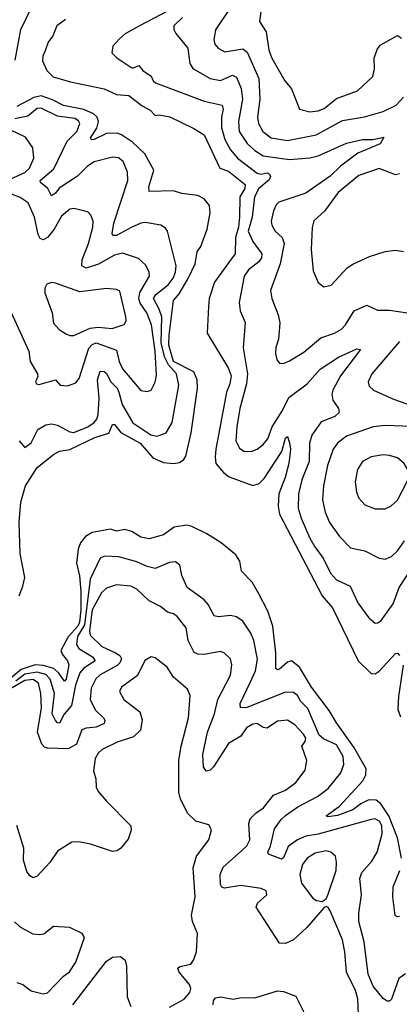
# Model space of a CAD drawing. Extents: x 1690054 to 1842981, y 782881 to 914114.
# Tile 95 of 256: x 1741869 to 1743734, y 791118 to 795955. Entities that reach past the tile are written whole.
import ezdxf

# ---------------------------------------------------------------- set-up
doc = ezdxf.new("R2010")
doc.units = 0

msp = doc.modelspace()

# ---------------------------------------------------------------- linework, layer by layer
at = {"layer": '0CON10XD'}
for points in [[(1742697.7, 796052.3), (1742456.9, 795925), (1742387.5, 795885), (1742358.7, 795861.3), (1742326, 795825), (1742322.3, 795792.3), (1742347, 795767), (1742415, 795722.2), (1742425, 795715.8), (1742455, 795728.8), (1742474.3, 795704.3), (1742515, 795678), (1742524.3, 795654.3), (1742536, 795645), (1742775, 795553.8), (1742864.6, 795534.6), (1742869.3, 795515), (1742860, 795475), (1742860.4, 795425), (1742876.4, 795366.4), (1742904.6, 795314.6), (1742938.4, 795275), (1743035, 795200.7), (1743055, 795195.2), (1743085, 795201.6), (1743096.7, 795195), (1743101.6, 795185), (1743095, 795167.7), (1743044.2, 795125), (1743022.9, 795085), (1743011.5, 794985), (1742991, 794915), (1743014.1, 794865), (1743057.9, 794805), (1743057.4, 794785), (1743044.5, 794765.5), (1742993.1, 794725), (1742971.8, 794695), (1742947.7, 794565), (1742952.7, 794525), (1742976.7, 794466.7), (1742967.4, 794342.6), (1742989, 794215), (1742984, 794166), (1742950.8, 794045), (1742935.2, 793954.8), (1742930.4, 793885), (1742949.5, 793849.5), (1742970, 793835), (1743006.3, 793833.7), (1743035, 793844.5), (1743065, 793867.8), (1743088, 793895), (1743109.5, 793955), (1743160.6, 794035), (1743191, 794099), (1743281.1, 794165), (1743345, 794238.4), (1743436, 794296), (1743525, 794337.1), (1743543.3, 794335), (1743445.8, 794205), (1743406.7, 794135), (1743401.8, 794115), (1743407.1, 794085), (1743436, 794045), (1743439.2, 794025), (1743417.5, 794005), (1743350.7, 793979.3), (1743305, 793914.2), (1743293.3, 793875), (1743290.8, 793785), (1743255.6, 793694.4), (1743239.5, 793625), (1743237.9, 793555), (1743251.7, 793505), (1743295, 793407.5), (1743318.2, 793365), (1743359.7, 793309.7), (1743395.4, 793235), (1743425, 793203.6), (1743492.1, 793172.1), (1743530.4, 793090.4), (1743585, 793015.7), (1743615, 792990), (1743629.1, 792990.9), (1743645, 793002.5), (1743704.1, 793085), (1743732.6, 793165), (1743791.5, 793255)], [(1741847.1, 795755), (1741874.1, 795905.9), (1741935, 796030.2)], [(1742901.1, 796008.9), (1742830.8, 795905), (1742822.7, 795855), (1742828.5, 795835), (1742844, 795814), (1742877.1, 795797.1), (1742965, 795811.6), (1742986.7, 795795), (1743043.3, 795665), (1743049, 795565), (1743038.1, 795475), (1743042.4, 795445), (1743063.8, 795405), (1743105, 795374.6), (1743185, 795360.5), (1743325, 795388.8), (1743455, 795458.8), (1743563.1, 795476.9), (1743655, 795502.9), (1743717.8, 795535), (1743755, 795573.3)], [(1743054.5, 795995), (1743046.7, 795945), (1743080, 795895), (1743093.4, 795805), (1743107.7, 795765), (1743172, 795655), (1743204.2, 795615), (1743243.3, 795515), (1743295, 795501.5), (1743335, 795506.4), (1743365, 795519.1), (1743425, 795566.7), (1743529.4, 795605), (1743604, 795676), (1743612.4, 795712.4), (1743610, 795765), (1743625, 795808), (1743640.5, 795829.5), (1743725, 795877.5), (1743745, 795864.2)], [(1742093.8, 795956.2), (1742051.2, 795925), (1742032, 795875), (1742009.4, 795845), (1741995, 795801.2), (1741983.1, 795775), (1741981.7, 795751.7), (1742002, 795705), (1742033.2, 795673.2), (1742118.6, 795648.6), (1742283.8, 795615), (1742345, 795587.8), (1742405, 795581.4), (1742471.2, 795531.2), (1742509.8, 795509.8), (1742534, 795484), (1742555, 795486.9), (1742606.6, 795476.6), (1742725, 795420), (1742775, 795388.6), (1742851.8, 795225), (1742895, 795210), (1742977.5, 795145), (1742975.2, 795125), (1742950.2, 795085), (1742949.4, 794985), (1742944.2, 794935), (1742929.8, 794885), (1742928.2, 794805), (1742895, 794760.4), (1742826.5, 794665), (1742800.3, 794585), (1742796.1, 794545), (1742790.8, 794415), (1742892.6, 794245), (1742908.1, 794205), (1742902, 794165), (1742885.2, 794125), (1742832.2, 793845), (1742828.9, 793805), (1742833.5, 793775), (1742870.6, 793730.6), (1742898.8, 793708.8), (1743015, 793667.1), (1743045, 793675.3), (1743069.6, 793700.4), (1743156.7, 793833.3), (1743175, 793898.8), (1743185, 793906.7), (1743195, 793876.2), (1743200.2, 793845), (1743196.7, 793815), (1743192, 793775), (1743172.6, 793705), (1743142.8, 793625), (1743139.3, 793565), (1743144.8, 793524.8), (1743354.5, 793124.5), (1743405.2, 793065.2), (1743532.3, 792805), (1743595, 792743.3), (1743615, 792741.5), (1743635, 792753.5), (1743715, 792840.8), (1743725, 792842), (1743735, 792831.2)], [(1742669.5, 795965), (1742626.2, 795925), (1742626.2, 795906.2), (1742636.4, 795886.4), (1742694.5, 795815), (1742700.4, 795775)], [(1742700.4, 795775), (1742705, 795738.8), (1742720, 795715), (1742805, 795665.3), (1742855, 795656.4), (1742915, 795682), (1742935, 795671.5), (1742957.3, 795617.3), (1742963.9, 795565), (1742944.8, 795455), (1742947.5, 795405), (1742986.3, 795346.3), (1743025, 795311.7), (1743065, 795286.3), (1743195, 795267.2), (1743294.8, 795275.3), (1743335, 795285.9), (1743475, 795348.2), (1743553.7, 795366.3), (1743604, 795366), (1743657.3, 795377.3), (1743640, 795345), (1743530.9, 795299.1), (1743445.2, 795235), (1743395, 795185.2), (1743275, 795101.8), (1743142, 795058), (1743129.2, 795045), (1743116.1, 795015), (1743105.3, 794965), (1743107.3, 794945), (1743124.5, 794915), (1743158.9, 794885), (1743167.7, 794855), (1743149.2, 794755), (1743101.2, 794625), (1743107.3, 794585), (1743138.2, 794505), (1743147.3, 794465), (1743140.9, 794385), (1743127.8, 794345), (1743125.7, 794315), (1743132.9, 794282.9), (1743145, 794266.7), (1743165, 794265.8), (1743195, 794278.1), (1743265, 794320.5), (1743348.3, 794391.7), (1743415, 794415.4), (1743450.5, 794435), (1743469.6, 794455), (1743511.5, 794525), (1743575, 794552.9), (1743627.5, 794527.5), (1743685, 794527.5), (1743775, 794514.6)], [(1741866.2, 793125), (1741885, 793172), (1741893.8, 793215), (1741871.7, 793331.7), (1741866.8, 793485), (1741874.8, 793584.8), (1741897.4, 793665), (1741954.8, 793755), (1742035, 793819.1), (1742065, 793834.7), (1742115, 793842.9), (1742237.7, 793902.3), (1742306.9, 793923.1), (1742325, 793965.7), (1742335, 793965.6), (1742366.2, 793926.2), (1742460.8, 793875), (1742522.8, 793802.8), (1742575, 793778.8), (1742625, 793774.6), (1742655, 793779.3), (1742675, 793793.8), (1742685, 793810), (1742712.1, 793925), (1742743.3, 794145), (1742741.7, 794185), (1742723.9, 794225), (1742625, 794275.6), (1742601.2, 794355), (1742602.7, 794405), (1742624.1, 794575), (1742651.8, 794608.2), (1742697.3, 794682.7), (1742730.7, 794755), (1742741.8, 794815), (1742759, 794841), (1742790, 794925), (1742804.7, 795005), (1742801.3, 795041.3), (1742775, 795074.5), (1742745, 795090.4), (1742665, 795100.7), (1742625, 795114), (1742505, 795111.4), (1742503.7, 795133.7), (1742527.8, 795215), (1742483.1, 795295), (1742423.1, 795353.1), (1742369.5, 795389.5), (1742347.4, 795397.4), (1742295, 795396.3), (1742235, 795365.6), (1742221.2, 795365), (1742217.8, 795375), (1742248.1, 795421.8), (1742256.6, 795455), (1742250.5, 795475), (1742232, 795492), (1742185, 795512.7), (1742085, 795533.8), (1742031, 795561), (1741975, 795580), (1741938, 795572), (1741855, 795528.6)], [(1741866.2, 793885), (1741895, 793852.5), (1741925, 793876.2), (1741958.5, 793941.5), (1741998, 793965), (1742025, 793969.2), (1742055, 793962.2), (1742115, 793929.2), (1742135, 793925.9), (1742204.5, 793955), (1742235.4, 793975), (1742248.2, 793991.8), (1742255.2, 794015), (1742260.3, 794095), (1742251.4, 794185), (1742265, 794228), (1742284.3, 794225.7), (1742295, 794217.3), (1742316.7, 794175), (1742347.4, 794145), (1742355.7, 794125), (1742373, 794065), (1742425, 793974.1), (1742513.5, 793915), (1742545, 793908.2), (1742589.4, 793925), (1742618.2, 793975), (1742650.6, 794159.4), (1742639.3, 794215), (1742599.8, 794259.8), (1742581.8, 794295), (1742564.4, 794365), (1742567.6, 794495), (1742555, 794532.5), (1742526.8, 794585), (1742537.3, 794605), (1742598.1, 794651.9), (1742622.5, 794685), (1742635.2, 794715), (1742637.3, 794745), (1742595.6, 794915.6), (1742585, 794931.2), (1742562.5, 794945), (1742485, 794957.9), (1742465, 794955.3), (1742416.2, 794933.8), (1742345, 794893.8), (1742326, 794895), (1742323.9, 794903.9), (1742332.1, 794955), (1742400, 795165), (1742399.1, 795205), (1742378.3, 795258.3), (1742355, 795275.5), (1742325, 795280), (1742235, 795256.4), (1742202.2, 795235), (1742153.8, 795186.2), (1742063.5, 795126.5), (1742045, 795102.3), (1742025, 795089.4), (1742006.7, 795125), (1741972.2, 795155), (1741970, 795165), (1742037.4, 795222.6), (1742102.4, 795357.6), (1742150.3, 795405), (1742163.9, 795445), (1742157.9, 795457.9), (1742139.3, 795469.3), (1742055, 795481), (1741975, 795519.3), (1741955, 795517.6), (1741908.8, 795481.2), (1741845, 795468.3)], [(1741786.2, 795155), (1741895, 795204.7), (1741917.7, 795225), (1741938.5, 795275), (1741933.6, 795325), (1741897, 795377), (1741825, 795412.5)], [(1743735, 795197.1), (1743715, 795192.7), (1743635, 795223.2), (1743535, 795188.9), (1743433.9, 795105), (1743366.5, 795013.5), (1743313.9, 794966.1), (1743306.4, 794933.6), (1743301.2, 794825), (1743311.3, 794721.3), (1743335, 794663.3), (1743362.7, 794642.7), (1743399.1, 794650.9), (1743478, 794735), (1743505, 794754), (1743588.2, 794791.8), (1743664, 794816), (1743715, 794822.5), (1743755, 794816)], [(1741825, 794519.4), (1741914, 794326), (1741920, 794275), (1741956.4, 794215), (1741957.6, 794202.4), (1741946.4, 794175), (1741952.5, 794165), (1741965, 794162), (1742045, 794185.6), (1742068.7, 794158.7), (1742104.5, 794155.5), (1742145, 794170.8), (1742161.2, 794191.2), (1742209.5, 794340.5), (1742225, 794358.6), (1742245, 794366.4), (1742345, 794330.4), (1742357.7, 794275), (1742375, 794239.5), (1742463.5, 794133.5), (1742495, 794127.8), (1742515.8, 794135), (1742535.3, 794174.7), (1742541.5, 794208.5), (1742534.1, 794325.9), (1742516, 794455), (1742494, 794514), (1742461.8, 794561.8), (1742454.2, 794585), (1742460, 794615), (1742507.5, 794695), (1742505.6, 794715), (1742488.9, 794748.9), (1742452.2, 794782.2), (1742375, 794807.3), (1742335, 794798.4), (1742256.1, 794753.9), (1742195, 794733.2), (1742173.9, 794745), (1742175.9, 794775), (1742207.1, 794855), (1742228.2, 794935), (1742230, 794965), (1742218.5, 794995), (1742205, 795008.5), (1742185, 795016.4), (1742135, 795027.5), (1742115, 795024.6), (1742075, 794989.5), (1742038.4, 794925), (1742005, 794884.6), (1741985, 794873.1), (1741969.5, 794879.5), (1741960, 794900), (1741942.5, 794985), (1741911.2, 795055), (1741871.7, 795081.7), (1741809.2, 795105)], [(1742115, 794402.5), (1742135, 794403.8), (1742215, 794439), (1742255, 794444), (1742323.1, 794436.9), (1742382.1, 794457.9), (1742392.2, 794475), (1742390.8, 794495), (1742360.3, 794620.3), (1742345, 794629.5), (1742295, 794633.5), (1742165, 794617.5), (1742045, 794660.8), (1742025, 794664.2), (1742002, 794655), (1741992.2, 794635), (1741992.6, 794612.6), (1742028.2, 794515), (1742035, 794463.8), (1742062.6, 794432.6), (1742099.2, 794409.2), (1742115, 794402.5)], [(1743735, 794373.8), (1743599.1, 794215), (1743581.5, 794175), (1743585.7, 794155), (1743607.5, 794135), (1743705, 794090.3), (1743836.2, 794045)], [(1743795, 793955.7), (1743665, 793961.6), (1743605.2, 793954.8), (1743475, 793908.4), (1743430.9, 793875), (1743409.1, 793845), (1743381.1, 793765), (1743360.8, 793665), (1743356.1, 793596.1), (1743369.2, 793535), (1743391.5, 793485), (1743440.5, 793415), (1743495, 793360.5), (1743565, 793345.4), (1743635, 793309.4), (1743665, 793304.4), (1743695, 793316.7), (1743725, 793345.6), (1743760, 793395)], [(1743615, 793551.9), (1743665, 793552.2), (1743692, 793565), (1743725.6, 793595), (1743778.1, 793695), (1743780.8, 793735), (1743757.5, 793775), (1743725, 793801.9), (1743685, 793814.4), (1743655, 793816.7), (1743595, 793807.5), (1743552.9, 793785), (1743528.1, 793745), (1743516.7, 793685), (1743523.9, 793633.9), (1743534.7, 793604.7), (1743565, 793571.4), (1743615, 793551.9)], [(1743744.7, 791835), (1743725.7, 791935), (1743683, 792043), (1743642.4, 792102.4), (1743619.8, 792119.8), (1743585, 792121.9), (1743545, 792102.8), (1743505, 792072.4), (1743430, 792045), (1743385, 792037.8), (1743375, 792043.3), (1743439.6, 792090.4), (1743554.6, 792215), (1743569.7, 792245), (1743570.5, 792275), (1743510.2, 792380.2), (1743425, 792500.5), (1743390.2, 792560.2), (1743302.6, 792675), (1743243.3, 792773.3), (1743205, 792804.5), (1743185, 792798.5), (1743145, 792764.5), (1743135, 792761.4), (1743127.3, 792767.3), (1743126.9, 792845), (1743112.1, 792975), (1743088.5, 793048.5), (1743044.7, 793134.7), (1743010.8, 793190.8), (1742958, 793245), (1742950.5, 793295), (1742930.4, 793325), (1742859.4, 793385), (1742789.1, 793429.1), (1742715, 793465.6), (1742689.4, 793470.6), (1742628.2, 793461.8), (1742575.9, 793424.1), (1742505, 793404.5), (1742465, 793412.5), (1742419.8, 793439.8), (1742385, 793450), (1742345, 793442.4), (1742315, 793451.3), (1742225, 793434.7), (1742191.9, 793415), (1742168.6, 793385), (1742157.2, 793352.8), (1742148.7, 793285), (1742162.6, 793222.6), (1742168.8, 793145), (1742169.8, 793055), (1742162.6, 792995), (1742154.9, 792975), (1742106.8, 792923.2), (1742071.5, 792855), (1742077.7, 792837.8), (1742104.8, 792804.8), (1742110.4, 792785), (1742097, 792715), (1742088.8, 792705), (1742061.6, 792745), (1742037.3, 792767.3), (1741985, 792781.7), (1741945, 792784.6), (1741877.2, 792762.8), (1741825, 792719.7)], [(1743765, 791266.9), (1743731.9, 791245), (1743695, 791143.3), (1743685, 791133.8), (1743675, 791133.3), (1743655, 791146.7), (1743605, 791206.7), (1743581.2, 791265), (1743561.1, 791425), (1743534.7, 791525), (1743534.7, 791565.3), (1743548.2, 791655), (1743540.3, 791735), (1743549.6, 791765), (1743598.7, 791821.3), (1743625.3, 791865), (1743649.7, 791955), (1743647.4, 791995), (1743637.6, 792015), (1743615, 792028.9), (1743595, 792025.9), (1743335, 791952.6), (1743275, 791944), (1743234.2, 791925.8), (1743187.7, 791892.3), (1743165, 791837.1), (1743155, 791830), (1743091.2, 791855), (1743088.5, 791865), (1743101.7, 791895), (1743121, 791979), (1743153.9, 792025), (1743175.6, 792044.4), (1743235, 792087.4), (1743332.2, 792137.8), (1743385, 792178.5), (1743447.1, 792255), (1743462.1, 792295), (1743458.3, 792335), (1743425, 792392.3), (1743362.3, 792422.3), (1743340, 792440), (1743285, 792570), (1743250.9, 792605), (1743234.6, 792635), (1743215, 792649.1), (1743175, 792651.3), (1742985, 792575.4), (1742953.4, 792573.4), (1742952.7, 792595), (1743001, 792699), (1743026.9, 792755), (1743037.4, 792812.6), (1743020, 792905), (1743005, 792941.1), (1742965, 792999.5), (1742935, 793021.1), (1742905, 793028.1), (1742845, 793020.4), (1742825, 793025.5), (1742795, 793081.9), (1742775.5, 793105), (1742691.8, 793165), (1742665.9, 793224.1), (1742656.2, 793275), (1742635, 793290.8), (1742605, 793287.5), (1742535, 793258.5), (1742495, 793267.6), (1742445, 793292), (1742356.4, 793316.3), (1742285, 793318.5), (1742265, 793308.9), (1742215, 793205.6), (1742188.2, 792981.8), (1742153.6, 792925), (1742148.8, 792885)], [(1742959, 791871), (1742985, 791896.2), (1743000, 791925), (1742994, 792005), (1743001.2, 792028.8), (1743031.3, 792058.7), (1743067.5, 792082.5), (1743115.4, 792144.6), (1743175, 792169.1), (1743225, 792207.8), (1743271.6, 792268.4), (1743280.5, 792315), (1743254.9, 792385), (1743272, 792408), (1743274, 792425), (1743263.7, 792445), (1743220, 792490), (1743185, 792514.1), (1743135, 792509.2), (1743085, 792474.4), (1743065, 792476.9), (1743036.4, 792496.4), (1743015, 792494.5), (1742983.7, 792476.3), (1742955, 792435.5), (1742895, 792398.8), (1742821.8, 792285), (1742805, 792268.1), (1742785, 792262.9), (1742772.1, 792285), (1742768.8, 792345), (1742791.3, 792455), (1742826.2, 792543.8), (1742843.3, 792615), (1742905.3, 792735), (1742911.8, 792785), (1742904.4, 792815), (1742875, 792842.2), (1742855, 792850), (1742775, 792836.7), (1742745, 792838.2), (1742726.2, 792846.2), (1742696.7, 792905), (1742686.3, 792966.3), (1742643.3, 793023.3), (1742625.4, 793035.4), (1742595, 793043.5), (1742561.1, 793071.1), (1742505, 793099.1), (1742445, 793156.4), (1742415, 793171.2), (1742345, 793177.5), (1742295, 793161.5), (1742271.5, 793138.5), (1742224.7, 793055), (1742212.4, 792952.4), (1742215, 792931.5), (1742272.9, 792875), (1742340.4, 792845), (1742360.4, 792830.4), (1742368.8, 792815), (1742361.2, 792795), (1742347.9, 792782.1), (1742264.3, 792735.7), (1742243.9, 792716.2), (1742220.1, 792669.9), (1742214.7, 792615), (1742240.7, 792565), (1742281.1, 792525), (1742286.7, 792513.3), (1742283.6, 792496.4), (1742245, 792479.8), (1742195, 792474.7), (1742175, 792466.2), (1742148.9, 792395), (1742107.9, 792372.1), (1742006.6, 792376.6), (1741991.3, 792381.3), (1741978.7, 792395), (1741957.1, 792455), (1741976.7, 792573.3), (1741972.8, 792645), (1741961.7, 792695), (1741935, 792713.8), (1741895, 792709.1), (1741820.6, 792665)], [(1742148.8, 792885), (1742160.3, 792865), (1742226.7, 792825), (1742240, 792805), (1742185, 792769.6), (1742165, 792746.7), (1742143, 792685), (1742124.2, 792585), (1742087.8, 792542.2), (1742065, 792499.2), (1742055, 792500.6), (1742045, 792511.5), (1742029.3, 792545), (1742039.9, 792645), (1742019.1, 792715), (1741998.1, 792738.1), (1741955, 792748.5), (1741895, 792739.8), (1741850.5, 792705)], [(1742605, 791104), (1742676.8, 791143.2), (1742705.6, 791175), (1742709.2, 791195), (1742703.3, 791215), (1742652.3, 791275), (1742645.8, 791295), (1742656.6, 791303.4), (1742709.5, 791315), (1742723.1, 791335), (1742736.9, 791375), (1742742.7, 791465), (1742717.8, 791525), (1742712.8, 791555), (1742730.8, 791645), (1742721.2, 791788.8), (1742737.8, 791845), (1742797.8, 791925), (1742810.8, 791975), (1742798.6, 791998.6), (1742735, 792016.7), (1742694.6, 792054.6), (1742659.1, 792125), (1742650.6, 792159.4), (1742650.4, 792315), (1742662, 792385), (1742698.9, 792525), (1742707.1, 792635), (1742692.9, 792665), (1742625, 792724.2), (1742593.3, 792773.3), (1742535, 792819.2), (1742515, 792824.2), (1742483.2, 792806.8), (1742447.5, 792732.5), (1742368.6, 792675), (1742360, 792655), (1742380, 792615), (1742458.8, 792555), (1742471.1, 792515), (1742463.1, 792465), (1742427.9, 792432.1), (1742347.5, 792405), (1742275, 792368.9), (1742255, 792351.4), (1742240.7, 792325), (1742232.4, 792265), (1742243.6, 792225), (1742244.3, 792184.3), (1742255, 792163.3), (1742295.7, 792115.7), (1742415.4, 791995), (1742417.4, 791972.6), (1742401.7, 791928.3), (1742366, 791884), (1742348.7, 791871.3), (1742325, 791868.9), (1742216.7, 791905), (1742160, 791915), (1742125, 791913.3), (1742055, 791870), (1742017.3, 791815), (1741955, 791747.1), (1741935, 791739.2), (1741918.3, 791748.3), (1741905, 791770), (1741887.7, 791825), (1741889.8, 791885), (1741855, 791995.8)], [(1743753.1, 792783.1), (1743730.1, 792629.9), (1743726.4, 792566.3), (1743740.1, 792530.1)], [(1743533.8, 791066.2), (1743530.5, 791145), (1743518.1, 791185), (1743475.2, 791275), (1743466.2, 791375), (1743454.3, 791434.3), (1743395, 791576.7), (1743385, 791592.5), (1743375, 791597.5), (1743365, 791592.5), (1743280, 791495), (1743215, 791434.2), (1743175, 791415.8), (1743145, 791417.5), (1743031.5, 791595), (1743037.5, 791615), (1743083.5, 791655), (1743079.4, 791675), (1743055, 791686.5), (1742955, 791700.9), (1742875, 791688.6), (1742862.8, 791692.8), (1742856.3, 791706.3), (1742854.6, 791755), (1742869.4, 791790.6), (1742959, 791871)], [(1743355, 791622.5), (1743374, 791636), (1743385, 791658.8), (1743423.2, 791775), (1743425.5, 791815.5), (1743420, 791845), (1743398, 791865), (1743375, 791870.8), (1743320.4, 791859.6), (1743280.9, 791835), (1743258.2, 791805), (1743245.3, 791755), (1743253.2, 791713.2), (1743309.3, 791639.3), (1743327.7, 791627.7), (1743355, 791622.5)], [(1743735, 791548.8), (1743725, 791546.7), (1743714.3, 791554.3), (1743702.2, 791645), (1743704.5, 791695), (1743736.9, 791775)], [(1741985, 791168.8), (1742005, 791174.2), (1742084.2, 791255.8), (1742113.4, 791276.6), (1742145.3, 791324.7), (1742187.5, 791445), (1742175.8, 791465), (1742115, 791494.4), (1742035, 791499.2), (1741987.4, 791462.6), (1741965, 791458.2), (1741935, 791462.5), (1741874.7, 791494.7), (1741843.1, 791523.1)], [(1742130.5, 791115), (1742295, 791330), (1742325, 791348.8), (1742365, 791353.1), (1742387.1, 791335), (1742393.6, 791305), (1742396.9, 791155), (1742415, 791106.7)], [(1741855, 791224.2), (1741885, 791214.2), (1741925, 791184), (1741985, 791168.8)], [(1742819.4, 791115), (1742820.7, 791135), (1742830.9, 791149.1), (1742855, 791154.8), (1742917.9, 791142.1), (1742958.3, 791151.7), (1743025, 791149.2), (1743135, 791183.8), (1743165, 791181.2), (1743225, 791158.2), (1743272.7, 791062.7)]]:
    msp.add_lwpolyline(points, dxfattribs=at)

doc.saveas('drawing.dxf')
